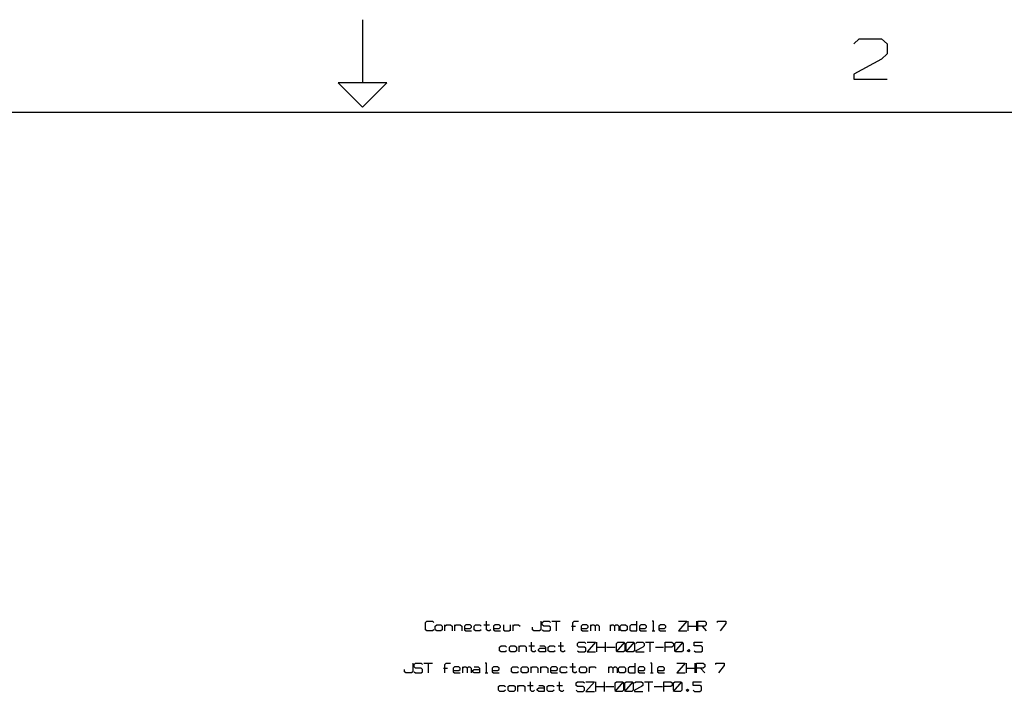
# Model space of a CAD drawing. Header units: millimetres. Extents: x 0 to 1189, y 35 to 806.
# Tile 13 of 18: x 498 to 776, y 612 to 803. Entities that reach past the tile are written whole.
import ezdxf

# ---------------------------------------------------------------- set-up
doc = ezdxf.new("R2010")
doc.units = ezdxf.units.MM
doc.layers.add('Pen 1', color=7, linetype='Continuous')

msp = doc.modelspace()

# ---------------------------------------------------------------- linework, layer by layer
at = {"layer": 'Pen 1', "color": 7, "lineweight": 30}
for p, q in [((594.5, 802.85), (594.5, 784.97)), ((648.1, 632.83), (650.45, 632.83)), ((649.28, 632.83), (649.28, 630.08)), ((686.6, 630.08), (686.6, 632.83)), ((688.97, 632.83), (688.97, 630.08)), ((617.85, 630.08), (617.85, 631.8)), ((620.6, 630.08), (620.6, 631.8)), ((628.85, 631.8), (630.42, 631.8)), ((636.33, 630.08), (636.33, 631.8)), ((637.1, 630.08), (637.1, 631.8)), ((653.6, 631.45), (654.78, 631.45)), ((659.1, 630.08), (659.1, 631.8)), ((664.6, 630.08), (664.6, 631.8)), ((676.4, 630.08), (677.17, 630.08)), ((686.6, 631.45), (688.97, 631.45)), ((690.55, 631.45), (691.72, 630.08)), ((660.8, 624.15), (660.8, 626.9)), ((663.17, 626.9), (663.17, 624.15)), ((666.3, 624.15), (668.67, 626.9)), ((669.05, 624.15), (671.42, 626.9)), ((674.58, 626.9), (676.92, 626.9)), ((675.75, 626.9), (675.75, 624.15)), ((682.83, 624.15), (685.17, 626.9)), ((638.8, 624.15), (638.8, 625.85)), ((641.55, 625.85), (643.12, 625.85)), ((649.8, 625.85), (651.38, 625.85)), ((660.8, 625.53), (663.17, 625.53)), ((663.55, 625.53), (665.92, 625.53)), ((677.33, 625.53), (679.67, 625.53)), ((611.9, 620.95), (614.28, 620.95)), ((613.1, 620.95), (613.1, 618.2)), ((686.17, 618.2), (686.17, 620.95)), ((688.53, 620.95), (688.53, 618.2)), ((617.4, 619.58), (618.6, 619.58)), ((622.92, 618.2), (622.92, 619.92)), ((629.2, 618.2), (629.97, 618.2)), ((642.17, 618.2), (642.17, 619.92)), ((644.92, 618.2), (644.92, 619.92)), ((653.17, 619.92), (654.75, 619.92)), ((658.67, 618.2), (658.67, 619.92)), ((664.17, 618.2), (664.17, 619.92)), ((675.95, 618.2), (676.75, 618.2)), ((686.17, 619.58), (688.53, 619.58)), ((690.1, 619.58), (691.28, 618.2)), ((660.45, 612.97), (660.45, 615.72)), ((662.83, 615.72), (662.83, 612.97)), ((665.95, 612.97), (668.33, 615.72)), ((668.72, 612.97), (671.08, 615.72)), ((674.22, 615.72), (676.58, 615.72)), ((675.4, 615.72), (675.4, 612.97)), ((682.47, 612.97), (684.83, 615.72)), ((638.45, 612.97), (638.45, 614.67)), ((641.2, 614.67), (642.78, 614.67)), ((649.45, 614.67), (651.03, 614.67)), ((660.45, 614.35), (662.83, 614.35)), ((663.2, 614.35), (665.58, 614.35)), ((676.97, 614.35), (679.33, 614.35))]:
    msp.add_line(p, q, dxfattribs=at)
for points in [[(733.4, 796.03), (734.97, 797.45), (741.25, 797.45), (742.83, 796.03), (742.83, 793.17), (741.25, 791.72), (733.4, 787.42), (733.4, 786), (742.83, 786)], [(594.5, 778.1), (601.38, 784.97), (587.62, 784.97), (594.5, 778.1)], [(26.55, 776.72), (1162.45, 776.72), (1162.45, 61.62), (26.55, 61.62), (26.55, 776.72)], [(614.7, 630.42), (614.33, 630.08), (612.75, 630.08), (612.35, 630.42), (612.35, 632.5), (612.75, 632.83), (614.33, 632.83), (614.7, 632.5)], [(630.83, 630.42), (630.42, 630.08), (630.03, 630.08), (629.62, 630.42), (629.62, 632.83)], [(644.95, 632.83), (644.95, 630.42), (644.58, 630.08), (643, 630.08), (642.6, 630.42), (642.6, 631.12)], [(645.35, 630.42), (645.75, 630.08), (647.33, 630.08), (647.7, 630.42), (647.7, 631.12), (647.33, 631.45), (645.75, 631.45), (645.35, 631.8), (645.35, 632.5), (645.75, 632.83), (647.33, 632.83), (647.7, 632.5)], [(654, 630.08), (654, 632.5), (654.4, 632.83), (655.58, 632.83)], [(672.08, 631.8), (670.5, 631.8), (670.1, 631.45), (670.1, 630.42), (670.5, 630.08), (672.08, 630.08), (672.08, 632.83)], [(676.78, 630.08), (676.78, 632.83), (676.4, 632.83)], [(683.85, 632.83), (686.22, 632.83), (683.85, 630.08), (686.22, 630.08)], [(689.35, 630.08), (689.35, 632.83), (691.33, 632.83), (691.72, 632.5), (691.72, 631.8), (691.33, 631.45), (689.35, 631.45)], [(694.85, 632.5), (694.85, 632.83), (697.22, 632.83), (697.22, 632.15), (695.65, 630.08)], [(615.1, 630.42), (615.1, 631.45), (615.5, 631.8), (616.67, 631.8), (617.08, 631.45), (617.08, 630.42), (616.67, 630.08), (615.5, 630.08), (615.1, 630.42)], [(617.85, 631.45), (618.25, 631.8), (619.42, 631.8), (619.83, 631.45), (619.83, 630.08)], [(620.6, 631.45), (621, 631.8), (622.17, 631.8), (622.58, 631.45), (622.58, 630.08)], [(623.35, 630.78), (624.92, 630.78), (625.33, 631.12), (625.33, 631.45), (624.92, 631.8), (623.75, 631.8), (623.35, 631.45), (623.35, 630.42), (623.75, 630.08), (625.33, 630.08)], [(628.08, 630.42), (627.67, 630.08), (626.5, 630.08), (626.1, 630.42), (626.1, 631.45), (626.5, 631.8), (627.67, 631.8), (628.08, 631.45)], [(631.6, 630.78), (633.17, 630.78), (633.58, 631.12), (633.58, 631.45), (633.17, 631.8), (632, 631.8), (631.6, 631.45), (631.6, 630.42), (632, 630.08), (633.58, 630.08)], [(634.35, 631.8), (634.35, 630.42), (634.75, 630.08), (635.92, 630.08), (636.33, 630.42)], [(637.1, 631.45), (637.5, 631.8), (638.67, 631.8), (639.08, 631.45)], [(656.35, 630.78), (657.92, 630.78), (658.33, 631.12), (658.33, 631.45), (657.92, 631.8), (656.75, 631.8), (656.35, 631.45), (656.35, 630.42), (656.75, 630.08), (658.33, 630.08)], [(659.1, 631.45), (659.5, 631.8), (659.9, 631.8), (660.28, 631.45), (660.28, 630.08)], [(660.28, 631.45), (660.67, 631.8), (661.08, 631.8), (661.47, 631.45), (661.47, 630.08)], [(664.6, 631.45), (665, 631.8), (665.4, 631.8), (665.78, 631.45), (665.78, 630.08)], [(665.78, 631.45), (666.17, 631.8), (666.58, 631.8), (666.97, 631.45), (666.97, 630.08)], [(667.35, 630.42), (667.35, 631.45), (667.75, 631.8), (668.92, 631.8), (669.33, 631.45), (669.33, 630.42), (668.92, 630.08), (667.75, 630.08), (667.35, 630.42)], [(672.85, 630.78), (674.42, 630.78), (674.83, 631.12), (674.83, 631.45), (674.42, 631.8), (673.25, 631.8), (672.85, 631.45), (672.85, 630.42), (673.25, 630.08), (674.83, 630.08)], [(678.35, 630.78), (679.92, 630.78), (680.33, 631.12), (680.33, 631.45), (679.92, 631.8), (678.75, 631.8), (678.35, 631.45), (678.35, 630.42), (678.75, 630.08), (680.33, 630.08)], [(643.53, 624.47), (643.12, 624.15), (642.72, 624.15), (642.35, 624.47), (642.35, 626.9)], [(651.78, 624.47), (651.38, 624.15), (651, 624.15), (650.6, 624.47), (650.6, 626.9)], [(655.3, 624.47), (655.7, 624.15), (657.28, 624.15), (657.67, 624.47), (657.67, 625.17), (657.28, 625.53), (655.7, 625.53), (655.3, 625.85), (655.3, 626.55), (655.7, 626.9), (657.28, 626.9), (657.67, 626.55)], [(658.05, 626.9), (660.42, 626.9), (658.05, 624.15), (660.42, 624.15)], [(666.3, 624.47), (666.3, 626.55), (666.7, 626.9), (668.28, 626.9), (668.67, 626.55), (668.67, 624.47), (668.28, 624.15), (666.7, 624.15), (666.3, 624.47)], [(669.05, 624.47), (669.05, 626.55), (669.45, 626.9), (671.03, 626.9), (671.42, 626.55), (671.42, 624.47), (671.03, 624.15), (669.45, 624.15), (669.05, 624.47)], [(671.8, 626.55), (672.2, 626.9), (673.78, 626.9), (674.17, 626.55), (674.17, 625.85), (673.78, 625.53), (671.8, 624.47), (671.8, 624.15), (674.17, 624.15)], [(680.08, 624.15), (680.08, 626.9), (682.03, 626.9), (682.42, 626.55), (682.42, 625.85), (682.03, 625.53), (680.08, 625.53)], [(682.83, 624.47), (682.83, 626.55), (683.2, 626.9), (684.78, 626.9), (685.17, 626.55), (685.17, 624.47), (684.78, 624.15), (683.2, 624.15), (682.83, 624.47)], [(688.33, 624.47), (688.7, 624.15), (690.28, 624.15), (690.67, 624.47), (690.67, 625.53), (690.28, 625.85), (688.33, 625.85), (688.33, 626.9), (690.67, 626.9)], [(635.28, 624.47), (634.88, 624.15), (633.7, 624.15), (633.3, 624.47), (633.3, 625.53), (633.7, 625.85), (634.88, 625.85), (635.28, 625.53)], [(636.05, 624.47), (636.05, 625.53), (636.45, 625.85), (637.62, 625.85), (638.03, 625.53), (638.03, 624.47), (637.62, 624.15), (636.45, 624.15), (636.05, 624.47)], [(638.8, 625.53), (639.2, 625.85), (640.38, 625.85), (640.78, 625.53), (640.78, 624.15)], [(644.7, 625.85), (645.88, 625.85), (646.28, 625.53), (646.28, 624.15), (644.7, 624.15), (644.3, 624.47), (644.3, 624.83), (644.7, 625.17), (646.28, 625.17)], [(649.03, 624.47), (648.62, 624.15), (647.45, 624.15), (647.05, 624.47), (647.05, 625.53), (647.45, 625.85), (648.62, 625.85), (649.03, 625.53)], [(686.75, 624.15), (686.35, 624.47), (686.75, 624.83), (687.12, 624.47), (686.75, 624.15)], [(608.78, 620.95), (608.78, 618.55), (608.38, 618.2), (606.8, 618.2), (606.4, 618.55), (606.4, 619.22)], [(609.15, 618.55), (609.55, 618.2), (611.12, 618.2), (611.53, 618.55), (611.53, 619.22), (611.12, 619.58), (609.55, 619.58), (609.15, 619.92), (609.15, 620.6), (609.55, 620.95), (611.12, 620.95), (611.53, 620.6)], [(617.8, 618.2), (617.8, 620.6), (618.2, 620.95), (619.38, 620.95)], [(629.6, 618.2), (629.6, 620.95), (629.2, 620.95)], [(655.12, 618.55), (654.75, 618.2), (654.35, 618.2), (653.95, 618.55), (653.95, 620.95)], [(671.62, 619.92), (670.08, 619.92), (669.67, 619.58), (669.67, 618.55), (670.08, 618.2), (671.62, 618.2), (671.62, 620.95)], [(676.35, 618.2), (676.35, 620.95), (675.95, 620.95)], [(683.42, 620.95), (685.78, 620.95), (683.42, 618.2), (685.78, 618.2)], [(688.92, 618.2), (688.92, 620.95), (690.88, 620.95), (691.28, 620.6), (691.28, 619.92), (690.88, 619.58), (688.92, 619.58)], [(694.42, 620.6), (694.42, 620.95), (696.78, 620.95), (696.78, 620.28), (695.2, 618.2)], [(620.17, 618.9), (621.72, 618.9), (622.12, 619.22), (622.12, 619.58), (621.72, 619.92), (620.55, 619.92), (620.17, 619.58), (620.17, 618.55), (620.55, 618.2), (622.12, 618.2)], [(622.92, 619.58), (623.3, 619.92), (623.7, 619.92), (624.1, 619.58), (624.1, 618.2)], [(624.1, 619.58), (624.47, 619.92), (624.88, 619.92), (625.28, 619.58), (625.28, 618.2)], [(626.05, 619.92), (627.22, 619.92), (627.62, 619.58), (627.62, 618.2), (626.05, 618.2), (625.67, 618.55), (625.67, 618.9), (626.05, 619.22), (627.62, 619.22)], [(631.17, 618.9), (632.72, 618.9), (633.12, 619.22), (633.12, 619.58), (632.72, 619.92), (631.55, 619.92), (631.17, 619.58), (631.17, 618.55), (631.55, 618.2), (633.12, 618.2)], [(638.62, 618.55), (638.22, 618.2), (637.05, 618.2), (636.67, 618.55), (636.67, 619.58), (637.05, 619.92), (638.22, 619.92), (638.62, 619.58)], [(639.42, 618.55), (639.42, 619.58), (639.8, 619.92), (640.97, 619.92), (641.38, 619.58), (641.38, 618.55), (640.97, 618.2), (639.8, 618.2), (639.42, 618.55)], [(642.17, 619.58), (642.55, 619.92), (643.72, 619.92), (644.12, 619.58), (644.12, 618.2)], [(644.92, 619.58), (645.3, 619.92), (646.5, 619.92), (646.88, 619.58), (646.88, 618.2)], [(647.67, 618.9), (649.25, 618.9), (649.62, 619.22), (649.62, 619.58), (649.25, 619.92), (648.05, 619.92), (647.67, 619.58), (647.67, 618.55), (648.05, 618.2), (649.62, 618.2)], [(652.38, 618.55), (652, 618.2), (650.8, 618.2), (650.42, 618.55), (650.42, 619.58), (650.8, 619.92), (652, 619.92), (652.38, 619.58)], [(655.92, 618.55), (655.92, 619.58), (656.3, 619.92), (657.5, 619.92), (657.88, 619.58), (657.88, 618.55), (657.5, 618.2), (656.3, 618.2), (655.92, 618.55)], [(658.67, 619.58), (659.05, 619.92), (660.25, 619.92), (660.62, 619.58)], [(664.17, 619.58), (664.55, 619.92), (664.95, 619.92), (665.35, 619.58), (665.35, 618.2)], [(665.35, 619.58), (665.75, 619.92), (666.12, 619.92), (666.53, 619.58), (666.53, 618.2)], [(666.92, 618.55), (666.92, 619.58), (667.3, 619.92), (668.5, 619.92), (668.88, 619.58), (668.88, 618.55), (668.5, 618.2), (667.3, 618.2), (666.92, 618.55)], [(672.42, 618.9), (674, 618.9), (674.38, 619.22), (674.38, 619.58), (674, 619.92), (672.83, 619.92), (672.42, 619.58), (672.42, 618.55), (672.83, 618.2), (674.38, 618.2)], [(677.92, 618.9), (679.5, 618.9), (679.88, 619.22), (679.88, 619.58), (679.5, 619.92), (678.33, 619.92), (677.92, 619.58), (677.92, 618.55), (678.33, 618.2), (679.88, 618.2)], [(643.17, 613.3), (642.78, 612.97), (642.38, 612.97), (642, 613.3), (642, 615.72)], [(651.42, 613.3), (651.03, 612.97), (650.65, 612.97), (650.25, 613.3), (650.25, 615.72)], [(654.95, 613.3), (655.35, 612.97), (656.92, 612.97), (657.33, 613.3), (657.33, 614), (656.92, 614.35), (655.35, 614.35), (654.95, 614.67), (654.95, 615.38), (655.35, 615.72), (656.92, 615.72), (657.33, 615.38)], [(657.7, 615.72), (660.08, 615.72), (657.7, 612.97), (660.08, 612.97)], [(665.95, 613.3), (665.95, 615.38), (666.35, 615.72), (667.92, 615.72), (668.33, 615.38), (668.33, 613.3), (667.92, 612.97), (666.35, 612.97), (665.95, 613.3)], [(668.72, 613.3), (668.72, 615.38), (669.1, 615.72), (670.67, 615.72), (671.08, 615.38), (671.08, 613.3), (670.67, 612.97), (669.1, 612.97), (668.72, 613.3)], [(671.47, 615.38), (671.85, 615.72), (673.42, 615.72), (673.83, 615.38), (673.83, 614.67), (673.42, 614.35), (671.47, 613.3), (671.47, 612.97), (673.83, 612.97)], [(679.72, 612.97), (679.72, 615.72), (681.67, 615.72), (682.08, 615.38), (682.08, 614.67), (681.67, 614.35), (679.72, 614.35)], [(682.47, 613.3), (682.47, 615.38), (682.85, 615.72), (684.42, 615.72), (684.83, 615.38), (684.83, 613.3), (684.42, 612.97), (682.85, 612.97), (682.47, 613.3)], [(687.97, 613.3), (688.35, 612.97), (689.92, 612.97), (690.33, 613.3), (690.33, 614.35), (689.92, 614.67), (687.97, 614.67), (687.97, 615.72), (690.33, 615.72)], [(634.92, 613.3), (634.53, 612.97), (633.35, 612.97), (632.95, 613.3), (632.95, 614.35), (633.35, 614.67), (634.53, 614.67), (634.92, 614.35)], [(635.7, 613.3), (635.7, 614.35), (636.1, 614.67), (637.28, 614.67), (637.67, 614.35), (637.67, 613.3), (637.28, 612.97), (636.1, 612.97), (635.7, 613.3)], [(638.45, 614.35), (638.85, 614.67), (640.03, 614.67), (640.42, 614.35), (640.42, 612.97)], [(644.35, 614.67), (645.53, 614.67), (645.92, 614.35), (645.92, 612.97), (644.35, 612.97), (643.95, 613.3), (643.95, 613.65), (644.35, 614), (645.92, 614)], [(648.67, 613.3), (648.28, 612.97), (647.1, 612.97), (646.7, 613.3), (646.7, 614.35), (647.1, 614.67), (648.28, 614.67), (648.67, 614.35)], [(686.4, 612.97), (686, 613.3), (686.4, 613.65), (686.78, 613.3), (686.4, 612.97)]]:
    msp.add_lwpolyline(points, dxfattribs=at)

doc.saveas('drawing.dxf')
